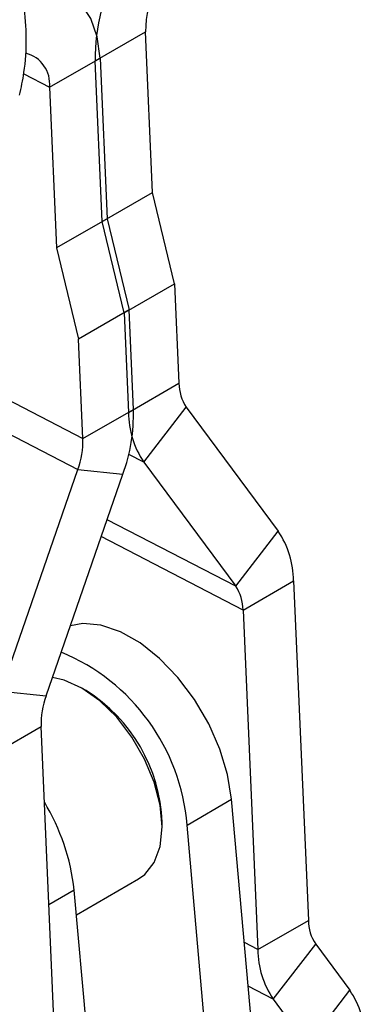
# Model space of a CAD drawing. Header units: millimetres. Extents: x 60 to 406, y 6 to 289.
# Tile 41 of 43: x 363 to 377, y 185 to 222. Entities that reach past the tile are written whole.
import ezdxf

# ---------------------------------------------------------------- set-up
doc = ezdxf.new("R2010")
doc.units = ezdxf.units.MM

msp = doc.modelspace()

# ---------------------------------------------------------------- linework, layer by layer
at = {"color": 7, "linetype": 'Continuous', "lineweight": 25}
for p, q in [((366.364695, 220.873994), (368.293168, 221.987278)), ((368.559357, 215.851063), (368.293168, 221.987278)), ((364.629069, 219.872039), (366.557542, 220.985323)), ((366.630884, 214.737779), (366.364695, 220.873994)), ((366.557542, 220.985323), (366.823731, 214.849107)), ((364.629069, 219.872039), (364.895258, 213.735824)), ((366.630884, 214.737779), (368.559357, 215.851063)), ((369.400944, 212.363764), (368.559357, 215.851063)), ((366.823731, 214.849107), (364.895258, 213.735824)), ((366.823731, 214.849107), (367.665318, 211.361808)), ((367.472471, 211.25048), (366.630884, 214.737779)), ((364.895258, 213.735824), (365.736845, 210.248524)), ((367.472471, 211.25048), (369.400944, 212.363764)), ((369.400944, 212.363764), (369.565803, 208.563396)), ((356.914019, 211.103378), (365.901704, 206.448157)), ((367.665318, 211.361808), (365.736845, 210.248524)), ((367.472471, 211.25048), (367.63733, 207.450112)), ((367.830178, 207.56144), (367.665318, 211.361808)), ((365.901704, 206.448157), (365.736845, 210.248524)), ((356.722538, 209.921143), (365.710223, 205.265922)), ((367.63733, 207.450112), (369.565803, 208.563396)), ((368.227364, 205.549915), (369.847994, 207.654606)), ((369.847994, 207.654606), (373.355624, 202.914441)), ((365.901704, 206.448157), (367.830178, 207.56144)), ((368.227364, 205.549915), (371.734995, 200.809745)), ((362.775191, 196.806487), (365.710223, 205.265922)), ((364.494775, 196.630055), (367.429807, 205.089495)), ((365.710223, 205.265922), (367.429807, 205.089495)), ((371.734995, 200.809745), (373.355624, 202.914441)), ((372.017185, 199.900955), (373.945658, 201.014239)), ((373.945658, 201.014239), (374.508127, 188.048128)), ((372.017185, 199.900955), (372.579654, 186.934845)), ((362.775191, 196.806487), (364.494775, 196.630055)), ((366.025603, 196.824656), (365.864923, 196.917448)), ((362.37482, 194.334536), (364.303293, 195.44782)), ((364.865762, 182.481709), (364.303293, 195.44782)), ((369.876903, 191.687797), (371.580387, 192.671198)), ((373.048462, 176.174728), (371.580387, 192.671198)), ((368.925876, 191.615146), (368.925877, 191.800694)), ((371.162222, 177.244918), (369.876903, 191.687797)), ((365.653622, 188.261596), (368.029023, 189.632885)), ((367.231575, 170.530439), (365.56998, 189.201464)), ((372.579654, 186.934845), (374.508127, 188.048128)), ((373.169688, 185.034645), (374.790317, 187.139335)), ((374.790317, 187.139335), (376.093087, 185.378793)), ((374.472458, 183.2741), (376.093087, 185.378793)), ((373.169688, 185.034645), (374.472458, 183.2741))]:
    msp.add_line(p, q, dxfattribs=at)
at = {"color": 8, "linetype": 'Continuous', "lineweight": 25}
for p, q in [((363.642004, 220.383295), (364.629069, 219.872039)), ((368.227364, 205.549915), (367.651528, 205.84817)), ((371.734995, 200.809745), (366.826943, 203.351899)), ((372.017185, 199.900955), (366.602652, 202.705446)), ((365.56998, 189.201464), (364.598585, 188.64069)), ((372.579654, 186.934845), (372.067266, 187.200238)), ((373.169688, 185.034645), (372.21603, 185.528596))]:
    msp.add_line(p, q, dxfattribs=at)
at = {"color": 7, "linetype": 'Continuous', "lineweight": 25, "flags": 128}
for points in [[(366.557542, 220.985323), (366.449519, 221.797286), (366.203602, 222.496043), (365.829242, 223.054746), (365.340826, 223.451924), (364.757124, 223.67231), (364.100566, 223.707432), (363.537723, 223.600412)], [(371.580387, 192.671198), (371.425668, 193.615154), (371.129536, 194.589461), (370.703372, 195.556686), (370.163554, 196.479657), (369.530825, 197.322909), (368.829502, 198.054027), (368.086535, 198.644925), (367.330477, 199.072887), (366.590383, 199.321467), (365.894694, 199.38112), (365.421533, 199.301189)], [(365.862123, 196.919059), (365.180944, 197.223069), (364.734308, 197.320447)], [(368.029023, 189.632885), (368.259399, 189.79778), (368.623696, 190.258097), (368.849631, 190.875083), (368.925876, 191.617801), (368.848606, 192.449009), (368.621698, 193.327024), (368.256528, 194.207825), (367.771408, 195.047231), (367.190664, 195.803164), (366.543417, 196.437714), (365.862123, 196.919059)]]:
    msp.add_lwpolyline(points, dxfattribs=at)
at = {"color": 7, "linetype": 'Continuous', "lineweight": 25}
for centre, radius, start, end in [((374.06151, 220.923519), 7.696975, 122.9837212, 180.3686597), ((371.97425, 222.010963), 3.681159, 122.983698, 180.3686525), ((363.430194, 219.995512), 1.205216, 354.1198178, 76.3081743), ((371.207679, 208.575011), 1.641917, 180.4053356, 214.0950667), ((361.074646, 207.38721), 6.757778, 340.1224936, 1.4773755), ((371.070344, 207.474399), 3.4331, 180.4053402, 214.0950489), ((362.67081, 206.364826), 3.231969, 340.1224703, 1.4774396), ((370.512625, 200.989952), 3.433119, 0.4053362, 34.09495), ((370.375321, 199.889344), 1.641905, 0.405206, 34.0951884), ((362.069044, 191.057684), 7.833244, 4.6139085, 67.4611109), ((362.689715, 191.549607), 6.241215, 2.3056533, 57.7192514), ((367.534186, 195.53115), 3.231967, 160.1224443, 181.4774218), ((357.274383, 188.266977), 8.348065, 6.4271937, 31.0256793), ((376.150021, 188.059746), 1.641935, 180.4054233, 214.0948724), ((376.01268, 186.959132), 3.433112, 180.4053479, 214.0949855), ((373.250079, 183.4543), 3.433128, 0.4053866, 34.094913)]:
    msp.add_arc(centre, radius, start, end, dxfattribs=at)
msp.add_open_spline([(363.484889, 219.563601), (363.546156, 219.85227), (363.698035, 220.567864), (363.770604, 221.731924), (363.671718, 223.006765), (363.465345, 223.943751), (363.3035, 224.443918), (363.267853, 224.554085)], degree=3, knots=[0, 0, 0, 0, 0.174734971, 0.433157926, 0.688423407, 0.93137184, 1, 1, 1, 1], dxfattribs=at)

doc.saveas('drawing.dxf')
